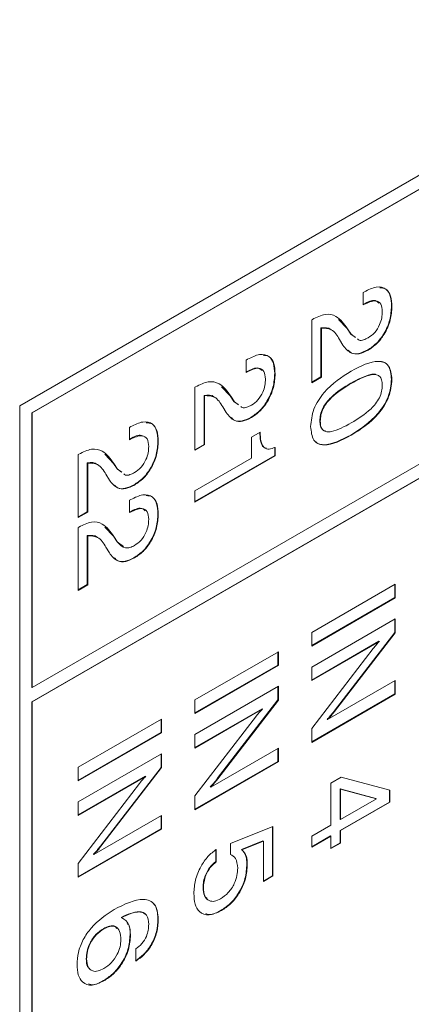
# Model space of a CAD drawing. Header units: millimetres. Extents: x 22 to 278, y 61 to 167.
# Tile 44 of 148: x 193.57 to 196.89, y 87.33 to 95.68. Entities that reach past the tile are written whole.
import ezdxf

# ---------------------------------------------------------------- set-up
doc = ezdxf.new("R2010")
doc.units = ezdxf.units.MM
doc.layers.get('0').update_dxf_attribs({"lineweight": 15})

msp = doc.modelspace()

# ---------------------------------------------------------------- linework, layer by layer
for p, q in [((217.54, 106.2445), (193.5691, 92.4064)), ((215.8394, 105.1444), (193.6716, 92.3472)), ((215.843, 105.1424), (193.6752, 92.3452)), ((193.6752, 90.018), (215.843, 102.8152)), ((215.8394, 102.6948), (193.6716, 89.8976)), ((215.843, 102.6927), (193.6752, 89.8955)), ((196.4791, 93.3656), (196.4909, 93.3724)), ((196.4791, 93.2609), (196.4791, 93.3656)), ((196.4835, 93.2675), (196.4791, 93.265)), ((196.487, 93.2655), (196.4791, 93.2609)), ((196.4835, 93.2675), (196.487, 93.2655)), ((196.7203, 93.2508), (196.7239, 93.2488)), ((196.044, 93.1353), (196.0495, 93.1385)), ((196.044, 92.6014), (196.044, 93.1353)), ((196.2706, 93.1388), (196.3436, 93.0611)), ((196.122, 93.066), (196.122, 92.6506)), ((196.122, 93.066), (196.1256, 93.064)), ((196.1256, 93.064), (196.1256, 92.6485)), ((196.3436, 93.0611), (196.3751, 93.0141)), ((196.3436, 93.0611), (196.3471, 93.0591)), ((196.3471, 93.0591), (196.3787, 93.012)), ((196.3088, 92.92), (196.2797, 92.9683)), ((196.3751, 93.0141), (196.4108, 92.9877)), ((196.3751, 93.0141), (196.3787, 93.012)), ((196.3787, 93.012), (196.4143, 92.9857)), ((195.4892, 92.7941), (195.5009, 92.8009)), ((196.5188, 92.8796), (196.5223, 92.8776)), ((195.4892, 92.6894), (195.4892, 92.7941)), ((195.4936, 92.696), (195.4892, 92.6935)), ((195.4971, 92.694), (195.4892, 92.6894)), ((195.4936, 92.696), (195.4971, 92.694)), ((195.7304, 92.6793), (195.7339, 92.6773)), ((196.122, 92.6506), (196.044, 92.6055)), ((196.1256, 92.6485), (196.044, 92.6014)), ((196.122, 92.6506), (196.1256, 92.6485)), ((195.054, 92.5638), (195.0595, 92.567)), ((195.054, 92.0299), (195.054, 92.5638)), ((195.2806, 92.5673), (195.3536, 92.4896)), ((196.3751, 92.5978), (196.3787, 92.5957)), ((196.7203, 92.6304), (196.7239, 92.6283)), ((195.1321, 92.4945), (195.1321, 92.0791)), ((195.1321, 92.4945), (195.1356, 92.4925)), ((195.1356, 92.4925), (195.1356, 92.077)), ((195.3536, 92.4896), (195.3852, 92.4426)), ((195.3536, 92.4896), (195.3571, 92.4876)), ((195.3571, 92.4876), (195.3887, 92.4405)), ((193.5691, 92.4064), (193.5691, 73.5035)), ((195.3189, 92.3485), (195.2897, 92.3968)), ((195.3852, 92.4426), (195.4208, 92.4162)), ((195.3852, 92.4426), (195.3887, 92.4405)), ((195.3887, 92.4405), (195.4244, 92.4142)), ((193.6716, 92.3472), (193.6716, 90.0201)), ((193.6716, 92.3472), (193.6752, 92.3452)), ((193.6752, 92.3452), (193.6752, 90.018)), ((195.5288, 92.3081), (195.5324, 92.3061)), ((194.4992, 92.2226), (194.511, 92.2294)), ((194.4992, 92.1179), (194.4992, 92.2226)), ((196.113, 92.2789), (196.1165, 92.2769)), ((195.5345, 92.1398), (195.607, 92.1817)), ((195.5345, 91.9618), (195.5345, 92.1398)), ((196.3751, 92.1581), (196.3787, 92.1561)), ((194.5036, 92.1245), (194.4992, 92.122)), ((194.5071, 92.1225), (194.4992, 92.1179)), ((194.5036, 92.1245), (194.5071, 92.1225)), ((194.7404, 92.1078), (194.744, 92.1058)), ((195.1321, 92.0791), (195.054, 92.034)), ((195.1356, 92.077), (195.054, 92.0299)), ((195.1321, 92.0791), (195.1356, 92.077)), ((195.7304, 92.0553), (195.7304, 91.9848)), ((195.7339, 92.0533), (195.7339, 91.9828)), ((194.0641, 91.9923), (194.0696, 91.9955)), ((194.0641, 91.4585), (194.0641, 91.9923)), ((194.2907, 91.9958), (194.3637, 91.9181)), ((195.7304, 91.9848), (195.054, 91.5943)), ((195.7339, 91.9828), (195.054, 91.5903)), ((195.7304, 91.9848), (195.7339, 91.9828)), ((194.1421, 91.9231), (194.1421, 91.5076)), ((194.1421, 91.9231), (194.1457, 91.921)), ((194.1457, 91.921), (194.1457, 91.5056)), ((194.3637, 91.9181), (194.3952, 91.8711)), ((194.3637, 91.9181), (194.3672, 91.9161)), ((194.3672, 91.9161), (194.3988, 91.8691)), ((195.054, 91.6845), (195.5345, 91.9618)), ((194.3289, 91.7771), (194.2998, 91.8253)), ((194.3952, 91.8711), (194.4309, 91.8447)), ((194.3952, 91.8711), (194.3988, 91.8691)), ((194.3988, 91.8691), (194.4344, 91.8427)), ((194.5389, 91.7366), (194.5424, 91.7346)), ((195.054, 91.5903), (195.054, 91.6845)), ((194.4992, 91.605), (194.511, 91.6118)), ((194.4992, 91.5003), (194.4992, 91.605)), ((194.1421, 91.5076), (194.0641, 91.4625)), ((194.1457, 91.5056), (194.0641, 91.4585)), ((194.1421, 91.5076), (194.1457, 91.5056)), ((194.5036, 91.5069), (194.4992, 91.5044)), ((194.5071, 91.5049), (194.4992, 91.5003)), ((194.5036, 91.5069), (194.5071, 91.5049)), ((194.7404, 91.4902), (194.744, 91.4882)), ((194.0641, 91.3747), (194.0696, 91.3779)), ((194.0641, 90.8408), (194.0641, 91.3747)), ((194.1421, 91.3054), (194.1421, 90.89)), ((194.1421, 91.3054), (194.1457, 91.3034)), ((194.1457, 91.3034), (194.1457, 90.8879)), ((194.2907, 91.3782), (194.3637, 91.3005)), ((194.3637, 91.3005), (194.3952, 91.2535)), ((194.3637, 91.3005), (194.3672, 91.2985)), ((194.3672, 91.2985), (194.3988, 91.2514)), ((194.3952, 91.2535), (194.4485, 91.214)), ((194.3952, 91.2535), (194.3988, 91.2514)), ((194.3289, 91.1594), (194.2998, 91.2077)), ((194.5389, 91.119), (194.5424, 91.117)), ((194.1421, 90.89), (194.0641, 90.8449)), ((194.1457, 90.8879), (194.0641, 90.8408)), ((194.1421, 90.89), (194.1457, 90.8879)), ((196.044, 90.4852), (196.7511, 90.8934)), ((196.7475, 90.8914), (196.7475, 90.7803)), ((196.7511, 90.8934), (196.7511, 90.7783)), ((196.7475, 90.7803), (196.044, 90.3741)), ((196.7511, 90.7783), (196.044, 90.3701)), ((196.7475, 90.7803), (196.7511, 90.7783)), ((196.044, 90.1921), (196.7511, 90.6003)), ((196.7475, 90.5983), (196.7475, 90.4844)), ((196.7511, 90.6003), (196.7511, 90.4824)), ((196.044, 90.3701), (196.044, 90.4852)), ((196.7475, 90.4844), (196.2339, 89.8173)), ((196.7511, 90.4824), (196.2375, 89.8152)), ((196.7475, 90.4844), (196.7511, 90.4824)), ((196.6135, 90.4098), (196.044, 90.081)), ((196.6171, 90.4078), (196.044, 90.077)), ((196.6135, 90.4098), (196.6171, 90.4078)), ((195.054, 89.9137), (195.7611, 90.3219)), ((195.7576, 90.3199), (195.7576, 90.2088)), ((195.7611, 90.3219), (195.7611, 90.2068)), ((196.044, 89.6703), (196.5648, 90.349)), ((195.7576, 90.2088), (195.054, 89.8027)), ((195.7611, 90.2068), (195.054, 89.7986)), ((195.7576, 90.2088), (195.7611, 90.2068)), ((196.044, 90.077), (196.044, 90.1921)), ((196.178, 89.746), (196.7511, 90.0769)), ((196.7475, 90.0748), (196.7475, 89.9638)), ((196.7511, 90.0769), (196.7511, 89.9617)), ((193.6716, 90.0201), (193.6752, 90.018)), ((195.054, 89.6206), (195.7611, 90.0288)), ((195.7576, 90.0268), (195.7576, 89.9129)), ((195.7611, 90.0288), (195.7611, 89.9109)), ((196.7475, 89.9638), (196.044, 89.5576)), ((196.7475, 89.9638), (196.7511, 89.9617)), ((193.6716, 89.8976), (193.6716, 83.0795)), ((193.6716, 89.8976), (193.6752, 89.8955)), ((193.6752, 89.8955), (193.6752, 83.0774)), ((195.054, 89.7986), (195.054, 89.9137)), ((195.7576, 89.9129), (195.244, 89.2458)), ((195.7611, 89.9109), (195.2475, 89.2437)), ((195.7576, 89.9129), (195.7611, 89.9109)), ((196.7511, 89.9617), (196.044, 89.5535)), ((195.6236, 89.8384), (195.054, 89.5095)), ((195.6271, 89.8363), (195.054, 89.5055)), ((195.6236, 89.8384), (195.6271, 89.8363)), ((196.2339, 89.8173), (196.2375, 89.8152)), ((194.0641, 89.3422), (194.7712, 89.7505)), ((194.7676, 89.7484), (194.7676, 89.6373)), ((194.7712, 89.7505), (194.7712, 89.6353)), ((195.054, 89.0988), (195.5749, 89.7775)), ((196.1744, 89.7481), (196.178, 89.746)), ((194.7676, 89.6373), (194.0641, 89.2312)), ((194.7712, 89.6353), (194.0641, 89.2271)), ((194.7676, 89.6373), (194.7712, 89.6353)), ((196.044, 89.5535), (196.044, 89.6703)), ((195.054, 89.5055), (195.054, 89.6206)), ((195.188, 89.1746), (195.7611, 89.5054)), ((195.7576, 89.5034), (195.7576, 89.3923)), ((195.7611, 89.5054), (195.7611, 89.3902)), ((194.0641, 89.0491), (194.7712, 89.4573)), ((194.7676, 89.4553), (194.7676, 89.3414)), ((194.7712, 89.4573), (194.7712, 89.3394)), ((195.7576, 89.3923), (195.054, 88.9861)), ((195.7611, 89.3902), (195.054, 88.982)), ((195.7576, 89.3923), (195.7611, 89.3902)), ((194.0641, 89.2271), (194.0641, 89.3422)), ((194.7676, 89.3414), (194.254, 88.6743)), ((194.7712, 89.3394), (194.2576, 88.6722)), ((194.7676, 89.3414), (194.7712, 89.3394)), ((194.6336, 89.2669), (194.0641, 88.9381)), ((194.6372, 89.2648), (194.0641, 88.934)), ((194.6336, 89.2669), (194.6372, 89.2648)), ((195.244, 89.2458), (195.2475, 89.2437)), ((196.2071, 89.2081), (196.2935, 89.2579)), ((196.2935, 89.2579), (196.7057, 89.1494)), ((194.0641, 88.5273), (194.5849, 89.206)), ((195.1845, 89.1766), (195.188, 89.1746)), ((196.2071, 88.8521), (196.2071, 89.2081)), ((196.2852, 89.1589), (196.2852, 88.9013)), ((196.5887, 89.0765), (196.2852, 89.1589)), ((196.2852, 89.1589), (196.2887, 89.1568)), ((196.2887, 89.1568), (196.2887, 88.8992)), ((196.5923, 89.0745), (196.2887, 89.1568)), ((196.7022, 89.1504), (196.7022, 89.0478)), ((196.7057, 89.1494), (196.7057, 89.0457)), ((194.0641, 88.934), (194.0641, 89.0491)), ((195.054, 88.982), (195.054, 89.0988)), ((196.7022, 89.0478), (196.2852, 88.807)), ((196.2887, 88.8992), (196.5923, 89.0745)), ((196.7057, 89.0457), (196.2887, 88.805)), ((196.5887, 89.0765), (196.5923, 89.0745)), ((196.7022, 89.0478), (196.7057, 89.0457)), ((194.1981, 88.6031), (194.7712, 88.9339)), ((194.7676, 88.9319), (194.7676, 88.8208)), ((194.7712, 88.9339), (194.7712, 88.8188)), ((196.2852, 88.9013), (196.2887, 88.8992)), ((194.7676, 88.8208), (194.0641, 88.4146)), ((194.7712, 88.8188), (194.0641, 88.4106)), ((194.7676, 88.8208), (194.7712, 88.8188)), ((195.3566, 88.6961), (195.7158, 88.8395)), ((195.7123, 88.8381), (195.7123, 88.4228)), ((195.7158, 88.8395), (195.7158, 88.4208)), ((196.044, 88.7579), (196.2071, 88.8521)), ((196.2852, 88.807), (196.2852, 88.7024)), ((196.2852, 88.807), (196.2887, 88.805)), ((196.2887, 88.805), (196.2887, 88.7003)), ((195.6307, 88.719), (195.4489, 88.6459)), ((195.6342, 88.717), (195.4525, 88.6438)), ((195.6307, 88.719), (195.6342, 88.717)), ((195.6342, 88.3737), (195.6342, 88.717)), ((196.2036, 88.7599), (196.044, 88.6678)), ((196.2071, 88.7579), (196.044, 88.6637)), ((196.044, 88.6637), (196.044, 88.7579)), ((196.2036, 88.7599), (196.2071, 88.7579)), ((196.2071, 88.6532), (196.2071, 88.7579)), ((194.254, 88.6743), (194.2576, 88.6722)), ((195.2312, 88.6487), (195.2312, 88.5441)), ((195.2348, 88.6467), (195.2348, 88.542)), ((195.3566, 88.6035), (195.3566, 88.6961)), ((195.4489, 88.6459), (195.4525, 88.6438)), ((196.2852, 88.7024), (196.2071, 88.6573)), ((196.2887, 88.7003), (196.2071, 88.6532)), ((196.2852, 88.7024), (196.2887, 88.7003)), ((194.1945, 88.6051), (194.1981, 88.6031)), ((194.0641, 88.4106), (194.0641, 88.5273)), ((195.2312, 88.5441), (195.2348, 88.542)), ((195.4947, 88.5218), (195.4982, 88.5198)), ((195.7123, 88.4228), (195.6342, 88.3778)), ((195.7158, 88.4208), (195.6342, 88.3737)), ((195.7123, 88.4228), (195.7158, 88.4208)), ((195.123, 88.3236), (195.1265, 88.3215)), ((195.2753, 88.1298), (195.2788, 88.1278)), ((194.4285, 88.0702), (194.4321, 88.0682)), ((194.7404, 88.0576), (194.744, 88.0555)), ((194.2791, 87.9743), (194.2826, 87.9722)), ((194.5047, 87.9223), (194.5083, 87.9203)), ((194.5536, 87.6987), (194.5536, 87.8033)), ((194.1331, 87.7194), (194.1366, 87.7173)), ((194.2795, 87.534), (194.2831, 87.532))]:
    msp.add_line(p, q)
for points, knots in [([(196.4909, 93.3724), (196.5252, 93.3893), (196.5936, 93.4231), (196.6753, 93.4048), (196.7185, 93.3388), (196.7221, 93.2788), (196.7239, 93.2488)], [0, 0, 0, 0, 0.280451, 0.559362, 0.779308, 1, 1, 1, 1]), ([(196.6217, 93.4059), (196.6393, 93.4043), (196.6803, 93.4008), (196.7145, 93.3396), (196.7184, 93.2804), (196.7203, 93.2508)], [0, 0, 0, 0, 0.272854, 0.635811, 1, 1, 1, 1]), ([(196.6129, 93.2772), (196.6029, 93.2856), (196.5711, 93.3122), (196.5191, 93.2856), (196.4835, 93.2675)], [0, 0, 0, 0, 0.317412, 1, 1, 1, 1]), ([(196.6423, 93.2041), (196.64, 93.2278), (196.6354, 93.275), (196.5769, 93.3079), (196.5211, 93.2816), (196.487, 93.2655)], [0, 0, 0, 0, 0.280567, 0.560264, 1, 1, 1, 1]), ([(196.7203, 93.2508), (196.718, 93.213), (196.7134, 93.1375), (196.6634, 93.021), (196.5931, 92.9294), (196.5436, 92.8962), (196.5188, 92.8796)], [0, 0, 0, 0, 0.2804405, 0.5596806, 0.7795919, 1, 1, 1, 1]), ([(196.7239, 93.2488), (196.7215, 93.211), (196.7169, 93.1355), (196.6669, 93.0189), (196.5967, 92.9273), (196.5471, 92.8942), (196.5223, 92.8776)], [0, 0, 0, 0, 0.2804405, 0.5596806, 0.7795919, 1, 1, 1, 1]), ([(196.0495, 93.1385), (196.0863, 93.1565), (196.1598, 93.1925), (196.2713, 93.1676), (196.3183, 93.1003), (196.3471, 93.0591)], [0, 0, 0, 0, 0.279996, 0.559198, 1, 1, 1, 1]), ([(196.523, 92.9827), (196.5419, 92.9958), (196.5797, 93.0221), (196.6202, 93.0887), (196.6399, 93.1516), (196.6415, 93.1866), (196.6423, 93.2041)], [0, 0, 0, 0, 0.2796101, 0.558548, 0.779048, 1, 1, 1, 1]), ([(196.2093, 93.0481), (196.2081, 93.0496), (196.1889, 93.0728), (196.1543, 93.0693), (196.122, 93.066)], [0, 0, 0, 0, 0.063271, 1, 1, 1, 1]), ([(196.2797, 92.9683), (196.2596, 93.0017), (196.2239, 93.0611), (196.1555, 93.0631), (196.1256, 93.064)], [0, 0, 0, 0, 0.562606, 1, 1, 1, 1]), ([(196.432, 92.9726), (196.4363, 92.9686), (196.4489, 92.9568), (196.4831, 92.9634), (196.5097, 92.9762), (196.523, 92.9827)], [0, 0, 0, 0, 0.207338, 0.60358, 1, 1, 1, 1]), ([(196.5223, 92.8776), (196.4969, 92.8652), (196.446, 92.8405), (196.3649, 92.8482), (196.3301, 92.8928), (196.3088, 92.92)], [0, 0, 0, 0, 0.280291, 0.560216, 1, 1, 1, 1]), ([(195.5009, 92.8009), (195.5352, 92.8178), (195.6036, 92.8516), (195.6853, 92.8333), (195.7286, 92.7673), (195.7321, 92.7073), (195.7339, 92.6773)], [0, 0, 0, 0, 0.280451, 0.559362, 0.779308, 1, 1, 1, 1]), ([(195.6317, 92.8344), (195.6493, 92.8329), (195.6904, 92.8293), (195.7246, 92.7681), (195.7284, 92.7089), (195.7304, 92.6793)], [0, 0, 0, 0, 0.272854, 0.635811, 1, 1, 1, 1]), ([(196.5188, 92.8796), (196.4936, 92.8676), (196.4431, 92.8437), (196.383, 92.8445), (196.3612, 92.8689), (196.3537, 92.8773)], [0, 0, 0, 0, 0.396594, 0.792671, 1, 1, 1, 1]), ([(195.623, 92.7057), (195.6129, 92.7141), (195.5812, 92.7407), (195.5291, 92.7141), (195.4936, 92.696)], [0, 0, 0, 0, 0.317412, 1, 1, 1, 1]), ([(195.6523, 92.6326), (195.65, 92.6563), (195.6455, 92.7035), (195.587, 92.7364), (195.5312, 92.7101), (195.4971, 92.694)], [0, 0, 0, 0, 0.280567, 0.560264, 1, 1, 1, 1]), ([(196.3787, 92.7004), (196.4592, 92.7422), (196.5601, 92.7944), (196.6593, 92.7766), (196.712, 92.7368), (196.7192, 92.6717), (196.7239, 92.6283)], [0, 0, 0, 0, 0.499613, 0.6253687, 0.7509512, 1, 1, 1, 1]), ([(196.6276, 92.7804), (196.6367, 92.7792), (196.6625, 92.7757), (196.7081, 92.7378), (196.7154, 92.6733), (196.7203, 92.6304)], [0, 0, 0, 0, 0.153962, 0.437568, 1, 1, 1, 1]), ([(195.7304, 92.6793), (195.7281, 92.6415), (195.7234, 92.5661), (195.6735, 92.4495), (195.6032, 92.3579), (195.5536, 92.3247), (195.5288, 92.3081)], [0, 0, 0, 0, 0.28044, 0.559681, 0.779592, 1, 1, 1, 1]), ([(195.7339, 92.6773), (195.7316, 92.6395), (195.727, 92.564), (195.677, 92.4474), (195.6067, 92.3558), (195.5572, 92.3227), (195.5324, 92.3061)], [0, 0, 0, 0, 0.28044, 0.559681, 0.779592, 1, 1, 1, 1]), ([(196.0349, 92.2306), (196.0395, 92.2792), (196.0464, 92.3524), (196.0989, 92.4527), (196.1976, 92.5853), (196.2983, 92.6493), (196.3787, 92.7004)], [0, 0, 0, 0, 0.249143, 0.374733, 0.500472, 1, 1, 1, 1]), ([(196.5873, 92.6703), (196.5853, 92.6712), (196.5729, 92.677), (196.5019, 92.6646), (196.4315, 92.6275), (196.3751, 92.5978)], [0, 0, 0, 0, 0.035271, 0.228546, 1, 1, 1, 1]), ([(196.6423, 92.5804), (196.6413, 92.5962), (196.6394, 92.6278), (196.619, 92.6607), (196.586, 92.6734), (196.5074, 92.6667), (196.4359, 92.6273), (196.3787, 92.5957)], [0, 0, 0, 0, 0.12508, 0.249871, 0.374795, 0.50005, 1, 1, 1, 1]), ([(195.0595, 92.567), (195.0963, 92.585), (195.1698, 92.6211), (195.2814, 92.5961), (195.3284, 92.5288), (195.3571, 92.4876)], [0, 0, 0, 0, 0.279996, 0.559198, 1, 1, 1, 1]), ([(195.5331, 92.4112), (195.552, 92.4243), (195.5897, 92.4506), (195.6303, 92.5172), (195.6499, 92.5801), (195.6515, 92.6151), (195.6523, 92.6326)], [0, 0, 0, 0, 0.2796101, 0.558548, 0.779048, 1, 1, 1, 1]), ([(196.3751, 92.5978), (196.3181, 92.5634), (196.2468, 92.5204), (196.1687, 92.4365), (196.1359, 92.3856), (196.1158, 92.3295), (196.1139, 92.2958), (196.113, 92.2789)], [0, 0, 0, 0, 0.499895, 0.625152, 0.750076, 0.874879, 1, 1, 1, 1]), ([(196.3787, 92.5957), (196.3217, 92.5614), (196.2504, 92.5184), (196.1723, 92.4344), (196.1395, 92.3836), (196.1193, 92.3274), (196.1174, 92.2938), (196.1165, 92.2769)], [0, 0, 0, 0, 0.499895, 0.625152, 0.750076, 0.874879, 1, 1, 1, 1]), ([(196.7203, 92.6304), (196.7157, 92.5815), (196.7086, 92.5081), (196.6562, 92.4071), (196.557, 92.274), (196.4559, 92.2096), (196.3751, 92.1581)], [0, 0, 0, 0, 0.249141, 0.374724, 0.500475, 1, 1, 1, 1]), ([(196.7239, 92.6283), (196.7192, 92.5795), (196.7122, 92.506), (196.6597, 92.4051), (196.5605, 92.272), (196.4594, 92.2076), (196.3787, 92.1561)], [0, 0, 0, 0, 0.249141, 0.374724, 0.500475, 1, 1, 1, 1]), ([(196.3787, 92.2608), (196.4359, 92.2953), (196.5074, 92.3385), (196.5862, 92.4222), (196.6193, 92.4733), (196.6395, 92.5297), (196.6413, 92.5635), (196.6423, 92.5804)], [0, 0, 0, 0, 0.499905, 0.625167, 0.750088, 0.874873, 1, 1, 1, 1]), ([(195.2193, 92.4766), (195.2181, 92.4781), (195.1989, 92.5014), (195.1644, 92.4978), (195.1321, 92.4945)], [0, 0, 0, 0, 0.063271, 1, 1, 1, 1]), ([(195.2897, 92.3968), (195.2697, 92.4302), (195.234, 92.4896), (195.1655, 92.4916), (195.1356, 92.4925)], [0, 0, 0, 0, 0.562606, 1, 1, 1, 1]), ([(195.442, 92.4011), (195.4463, 92.3971), (195.4589, 92.3853), (195.4931, 92.3919), (195.5198, 92.4047), (195.5331, 92.4112)], [0, 0, 0, 0, 0.207338, 0.60358, 1, 1, 1, 1]), ([(195.5324, 92.3061), (195.5069, 92.2937), (195.4561, 92.269), (195.3749, 92.2767), (195.3401, 92.3213), (195.3189, 92.3485)], [0, 0, 0, 0, 0.280291, 0.560216, 1, 1, 1, 1]), ([(195.5288, 92.3081), (195.5036, 92.2961), (195.4532, 92.2722), (195.393, 92.273), (195.3712, 92.2974), (195.3637, 92.3058)], [0, 0, 0, 0, 0.396594, 0.792671, 1, 1, 1, 1]), ([(194.511, 92.2294), (194.5453, 92.2463), (194.6137, 92.2801), (194.6954, 92.2618), (194.7386, 92.1958), (194.7422, 92.1358), (194.744, 92.1058)], [0, 0, 0, 0, 0.280451, 0.559362, 0.779308, 1, 1, 1, 1]), ([(194.6418, 92.2629), (194.6594, 92.2614), (194.7004, 92.2579), (194.7346, 92.1966), (194.7385, 92.1375), (194.7404, 92.1078)], [0, 0, 0, 0, 0.272854, 0.635811, 1, 1, 1, 1]), ([(196.3787, 92.1561), (196.2981, 92.1145), (196.1972, 92.0624), (196.0984, 92.0813), (196.0462, 92.1218), (196.0394, 92.1871), (196.0349, 92.2306)], [0, 0, 0, 0, 0.4994379, 0.6251797, 0.7507906, 1, 1, 1, 1]), ([(196.113, 92.2789), (196.1139, 92.2632), (196.1158, 92.2319), (196.1338, 92.1992), (196.1544, 92.1932), (196.1637, 92.1905)], [0, 0, 0, 0, 0.3552075, 0.7097163, 1, 1, 1, 1]), ([(196.1165, 92.2769), (196.1174, 92.2611), (196.1192, 92.2295), (196.1391, 92.1962), (196.172, 92.1832), (196.2503, 92.19), (196.3216, 92.2293), (196.3787, 92.2608)], [0, 0, 0, 0, 0.125107, 0.249967, 0.374902, 0.500148, 1, 1, 1, 1]), ([(194.6103, 92.1483), (194.6072, 92.1504), (194.5815, 92.1683), (194.5401, 92.145), (194.5036, 92.1245)], [0, 0, 0, 0, 0.120484, 1, 1, 1, 1]), ([(194.6624, 92.0612), (194.6601, 92.0848), (194.6555, 92.132), (194.597, 92.165), (194.5412, 92.1386), (194.5071, 92.1225)], [0, 0, 0, 0, 0.280567, 0.560264, 1, 1, 1, 1]), ([(195.6035, 92.1837), (195.6048, 92.1587), (195.6073, 92.1089), (195.6257, 92.0542), (195.6532, 92.0487), (195.6618, 92.0469)], [0, 0, 0, 0, 0.408403, 0.8142, 1, 1, 1, 1]), ([(195.607, 92.1817), (195.6081, 92.1563), (195.6103, 92.1057), (195.6336, 92.0492), (195.6812, 92.0336), (195.7163, 92.0467), (195.7339, 92.0533)], [0, 0, 0, 0, 0.2810561, 0.5603187, 0.7796488, 1, 1, 1, 1]), ([(196.3751, 92.1581), (196.2951, 92.1171), (196.1949, 92.0658), (196.0951, 92.0819), (196.0727, 92.1045), (196.062, 92.1154)], [0, 0, 0, 0, 0.673625, 0.843221, 1, 1, 1, 1]), ([(194.7404, 92.1078), (194.7381, 92.07), (194.7335, 91.9946), (194.6835, 91.878), (194.6132, 91.7864), (194.5637, 91.7532), (194.5389, 91.7366)], [0, 0, 0, 0, 0.28044, 0.559681, 0.779592, 1, 1, 1, 1]), ([(194.744, 92.1058), (194.7416, 92.068), (194.737, 91.9925), (194.687, 91.876), (194.6168, 91.7843), (194.5672, 91.7512), (194.5424, 91.7346)], [0, 0, 0, 0, 0.28044, 0.559681, 0.779592, 1, 1, 1, 1]), ([(194.5431, 91.8397), (194.562, 91.8528), (194.5998, 91.8791), (194.6403, 91.9457), (194.66, 92.0086), (194.6616, 92.0436), (194.6624, 92.0612)], [0, 0, 0, 0, 0.27961, 0.558548, 0.779048, 1, 1, 1, 1]), ([(194.0696, 91.9955), (194.1064, 92.0136), (194.1799, 92.0496), (194.2914, 92.0246), (194.3384, 91.9573), (194.3672, 91.9161)], [0, 0, 0, 0, 0.279996, 0.559198, 1, 1, 1, 1]), ([(194.2294, 91.9051), (194.2282, 91.9066), (194.209, 91.9299), (194.1744, 91.9264), (194.1421, 91.9231)], [0, 0, 0, 0, 0.063271, 1, 1, 1, 1]), ([(194.2998, 91.8253), (194.2797, 91.8587), (194.244, 91.9181), (194.1756, 91.9201), (194.1457, 91.921)], [0, 0, 0, 0, 0.562606, 1, 1, 1, 1]), ([(194.4521, 91.8296), (194.4564, 91.8256), (194.469, 91.8138), (194.5032, 91.8204), (194.5298, 91.8333), (194.5431, 91.8397)], [0, 0, 0, 0, 0.207338, 0.60358, 1, 1, 1, 1]), ([(194.5424, 91.7346), (194.517, 91.7222), (194.4661, 91.6975), (194.385, 91.7053), (194.3502, 91.7498), (194.3289, 91.7771)], [0, 0, 0, 0, 0.280291, 0.560216, 1, 1, 1, 1]), ([(194.5389, 91.7366), (194.5137, 91.7246), (194.4632, 91.7007), (194.4031, 91.7015), (194.3813, 91.7259), (194.3738, 91.7343)], [0, 0, 0, 0, 0.396594, 0.792671, 1, 1, 1, 1]), ([(194.511, 91.6118), (194.5453, 91.6287), (194.6137, 91.6625), (194.6954, 91.6442), (194.7386, 91.5782), (194.7422, 91.5182), (194.744, 91.4882)], [0, 0, 0, 0, 0.280451, 0.559362, 0.779308, 1, 1, 1, 1]), ([(194.6418, 91.6452), (194.6594, 91.6437), (194.7004, 91.6402), (194.7346, 91.579), (194.7385, 91.5198), (194.7404, 91.4902)], [0, 0, 0, 0, 0.272854, 0.635811, 1, 1, 1, 1]), ([(194.633, 91.5166), (194.623, 91.525), (194.5912, 91.5516), (194.5392, 91.525), (194.5036, 91.5069)], [0, 0, 0, 0, 0.317412, 1, 1, 1, 1]), ([(194.6624, 91.4435), (194.6601, 91.4671), (194.6555, 91.5144), (194.597, 91.5473), (194.5412, 91.521), (194.5071, 91.5049)], [0, 0, 0, 0, 0.280567, 0.560264, 1, 1, 1, 1]), ([(194.7404, 91.4902), (194.7381, 91.4524), (194.7335, 91.3769), (194.6835, 91.2604), (194.6132, 91.1687), (194.5637, 91.1356), (194.5389, 91.119)], [0, 0, 0, 0, 0.28044, 0.559681, 0.779592, 1, 1, 1, 1]), ([(194.744, 91.4882), (194.7416, 91.4503), (194.737, 91.3749), (194.687, 91.2583), (194.6168, 91.1667), (194.5672, 91.1335), (194.5424, 91.117)], [0, 0, 0, 0, 0.28044, 0.559681, 0.779592, 1, 1, 1, 1]), ([(194.0696, 91.3779), (194.1064, 91.3959), (194.1799, 91.4319), (194.2914, 91.407), (194.3384, 91.3397), (194.3672, 91.2985)], [0, 0, 0, 0, 0.279996, 0.559198, 1, 1, 1, 1]), ([(194.5431, 91.222), (194.562, 91.2352), (194.5998, 91.2615), (194.6403, 91.3281), (194.66, 91.391), (194.6616, 91.426), (194.6624, 91.4435)], [0, 0, 0, 0, 0.27961, 0.558548, 0.779048, 1, 1, 1, 1]), ([(194.2294, 91.2875), (194.2282, 91.289), (194.209, 91.3122), (194.1744, 91.3087), (194.1421, 91.3054)], [0, 0, 0, 0, 0.063271, 1, 1, 1, 1]), ([(194.2998, 91.2077), (194.2797, 91.2411), (194.244, 91.3005), (194.1756, 91.3025), (194.1457, 91.3034)], [0, 0, 0, 0, 0.562606, 1, 1, 1, 1]), ([(194.3988, 91.2514), (194.4181, 91.2289), (194.4452, 91.1974), (194.5027, 91.2018), (194.5296, 91.2153), (194.5431, 91.222)], [0, 0, 0, 0, 0.558127, 0.779013, 1, 1, 1, 1]), ([(194.5424, 91.117), (194.517, 91.1046), (194.4661, 91.0799), (194.385, 91.0876), (194.3502, 91.1322), (194.3289, 91.1594)], [0, 0, 0, 0, 0.2802912, 0.560216, 1, 1, 1, 1]), ([(194.5389, 91.119), (194.5137, 91.107), (194.4632, 91.0831), (194.4031, 91.0838), (194.3813, 91.1083), (194.3738, 91.1167)], [0, 0, 0, 0, 0.396594, 0.792671, 1, 1, 1, 1]), ([(196.5648, 90.349), (196.5743, 90.3606), (196.5911, 90.3812), (196.6091, 90.3997), (196.6171, 90.4078)], [0, 0, 0, 0, 0.559938, 1, 1, 1, 1]), ([(195.5749, 89.7775), (195.5843, 89.7891), (195.6012, 89.8097), (195.6192, 89.8282), (195.6271, 89.8363)], [0, 0, 0, 0, 0.559938, 1, 1, 1, 1]), ([(196.2339, 89.8173), (196.2232, 89.8036), (196.2041, 89.7793), (196.1835, 89.7576), (196.1744, 89.7481)], [0, 0, 0, 0, 0.560126, 1, 1, 1, 1]), ([(196.2375, 89.8152), (196.2268, 89.8016), (196.2077, 89.7772), (196.187, 89.7556), (196.178, 89.746)], [0, 0, 0, 0, 0.560126, 1, 1, 1, 1]), ([(194.5849, 89.206), (194.5944, 89.2176), (194.6112, 89.2382), (194.6292, 89.2567), (194.6372, 89.2648)], [0, 0, 0, 0, 0.559938, 1, 1, 1, 1]), ([(195.244, 89.2458), (195.2333, 89.2321), (195.2142, 89.2078), (195.1936, 89.1861), (195.1845, 89.1766)], [0, 0, 0, 0, 0.560126, 1, 1, 1, 1]), ([(195.2475, 89.2437), (195.2368, 89.2301), (195.2177, 89.2058), (195.1971, 89.1841), (195.188, 89.1746)], [0, 0, 0, 0, 0.560126, 1, 1, 1, 1]), ([(194.254, 88.6743), (194.2433, 88.6607), (194.2242, 88.6363), (194.2036, 88.6146), (194.1945, 88.6051)], [0, 0, 0, 0, 0.560126, 1, 1, 1, 1]), ([(194.2576, 88.6722), (194.2469, 88.6586), (194.2278, 88.6343), (194.2071, 88.6126), (194.1981, 88.6031)], [0, 0, 0, 0, 0.560126, 1, 1, 1, 1]), ([(195.0449, 88.2718), (195.0472, 88.3089), (195.0517, 88.3828), (195.0977, 88.4967), (195.1627, 88.5905), (195.2107, 88.628), (195.2348, 88.6467)], [0, 0, 0, 0, 0.280338, 0.559784, 0.779725, 1, 1, 1, 1]), ([(195.4489, 88.6459), (195.464, 88.629), (195.4909, 88.5988), (195.4935, 88.5454), (195.4947, 88.5218)], [0, 0, 0, 0, 0.558768, 1, 1, 1, 1]), ([(195.4525, 88.6438), (195.4675, 88.6269), (195.4944, 88.5967), (195.4971, 88.5433), (195.4982, 88.5198)], [0, 0, 0, 0, 0.558768, 1, 1, 1, 1]), ([(195.4166, 88.4879), (195.4135, 88.5186), (195.4078, 88.5737), (195.3722, 88.5944), (195.3566, 88.6035)], [0, 0, 0, 0, 0.559183, 1, 1, 1, 1]), ([(195.2312, 88.5441), (195.2137, 88.5287), (195.1788, 88.498), (195.1429, 88.4337), (195.1255, 88.3738), (195.1238, 88.3403), (195.123, 88.3236)], [0, 0, 0, 0, 0.279683, 0.558942, 0.779277, 1, 1, 1, 1]), ([(195.2348, 88.542), (195.2173, 88.5267), (195.1823, 88.496), (195.1465, 88.4317), (195.129, 88.3718), (195.1274, 88.3383), (195.1265, 88.3215)], [0, 0, 0, 0, 0.279683, 0.558942, 0.779277, 1, 1, 1, 1]), ([(195.2713, 88.2281), (195.2937, 88.2433), (195.3384, 88.2736), (195.3891, 88.3504), (195.4135, 88.4255), (195.4156, 88.4671), (195.4166, 88.4879)], [0, 0, 0, 0, 0.280047, 0.558892, 0.779158, 1, 1, 1, 1]), ([(195.4947, 88.5218), (195.492, 88.4814), (195.4868, 88.4009), (195.4306, 88.2769), (195.3544, 88.182), (195.3017, 88.1472), (195.2753, 88.1298)], [0, 0, 0, 0, 0.280328, 0.559443, 0.779442, 1, 1, 1, 1]), ([(195.4982, 88.5198), (195.4956, 88.4794), (195.4903, 88.3988), (195.4342, 88.2748), (195.3579, 88.18), (195.3052, 88.1452), (195.2788, 88.1278)], [0, 0, 0, 0, 0.280328, 0.559443, 0.779442, 1, 1, 1, 1]), ([(195.123, 88.3236), (195.1239, 88.2977), (195.1255, 88.2557), (195.1487, 88.2363), (195.1576, 88.2288)], [0, 0, 0, 0, 0.6139341, 1, 1, 1, 1]), ([(195.1265, 88.3215), (195.1283, 88.2968), (195.1317, 88.2474), (195.1687, 88.208), (195.2188, 88.2023), (195.2538, 88.2195), (195.2713, 88.2281)], [0, 0, 0, 0, 0.28028, 0.559528, 0.779473, 1, 1, 1, 1]), ([(194.3693, 88.1366), (194.4566, 88.1808), (194.5659, 88.2362), (194.6723, 88.2142), (194.73, 88.1723), (194.7384, 88.1022), (194.744, 88.0555)], [0, 0, 0, 0, 0.499466, 0.62531, 0.750994, 1, 1, 1, 1]), ([(195.2788, 88.1278), (195.2432, 88.1112), (195.1722, 88.0779), (195.0924, 88.1077), (195.0504, 88.1785), (195.0468, 88.2407), (195.0449, 88.2718)], [0, 0, 0, 0, 0.279853, 0.558986, 0.77924, 1, 1, 1, 1]), ([(194.055, 87.6691), (194.0569, 87.703), (194.0608, 87.7706), (194.1035, 87.8835), (194.2047, 88.0287), (194.3015, 88.0921), (194.3693, 88.1366)], [0, 0, 0, 0, 0.187308, 0.373997, 0.560972, 1, 1, 1, 1]), ([(194.7045, 88.1833), (194.7058, 88.1823), (194.7347, 88.1603), (194.7376, 88.1078), (194.7404, 88.0576)], [0, 0, 0, 0, 0.0441517, 1, 1, 1, 1]), ([(195.2753, 88.1298), (195.2382, 88.1096), (195.1897, 88.0831), (195.1547, 88.0986), (195.1464, 88.1022)], [0, 0, 0, 0, 0.763264, 1, 1, 1, 1]), ([(194.6323, 88.0964), (194.6268, 88.1018), (194.6133, 88.1149), (194.5486, 88.1249), (194.4818, 88.0945), (194.4285, 88.0702)], [0, 0, 0, 0, 0.122684, 0.298851, 1, 1, 1, 1]), ([(194.6624, 88.0111), (194.6593, 88.0402), (194.6546, 88.0841), (194.6194, 88.1111), (194.5532, 88.1243), (194.4859, 88.0931), (194.4321, 88.0682)], [0, 0, 0, 0, 0.248941, 0.37441, 0.50003, 1, 1, 1, 1]), ([(194.4321, 88.0682), (194.4569, 88.052), (194.5013, 88.023), (194.5061, 87.9518), (194.5083, 87.9203)], [0, 0, 0, 0, 0.5584155, 1, 1, 1, 1]), ([(194.7404, 88.0576), (194.7385, 88.0217), (194.7348, 87.9501), (194.6885, 87.8378), (194.6204, 87.7519), (194.5735, 87.7178), (194.5501, 87.7007)], [0, 0, 0, 0, 0.28051, 0.559389, 0.779359, 1, 1, 1, 1]), ([(194.744, 88.0555), (194.7421, 88.0196), (194.7383, 87.9481), (194.692, 87.8357), (194.624, 87.7499), (194.5771, 87.7158), (194.5536, 87.6987)], [0, 0, 0, 0, 0.28051, 0.559389, 0.779359, 1, 1, 1, 1]), ([(194.2791, 87.9743), (194.257, 87.9594), (194.213, 87.9298), (194.1624, 87.8552), (194.1363, 87.781), (194.1341, 87.74), (194.1331, 87.7194)], [0, 0, 0, 0, 0.280146, 0.559018, 0.779227, 1, 1, 1, 1]), ([(194.2826, 87.9722), (194.2606, 87.9574), (194.2165, 87.9277), (194.1659, 87.8532), (194.1398, 87.779), (194.1377, 87.7379), (194.1366, 87.7173)], [0, 0, 0, 0, 0.280146, 0.559018, 0.779227, 1, 1, 1, 1]), ([(194.391, 87.9767), (194.3864, 87.9831), (194.373, 88.0018), (194.3305, 87.9994), (194.2962, 87.9827), (194.2791, 87.9743)], [0, 0, 0, 0, 0.206089, 0.60241, 1, 1, 1, 1]), ([(194.4267, 87.8814), (194.4251, 87.9061), (194.422, 87.9553), (194.386, 87.9961), (194.3347, 87.9984), (194.3, 87.981), (194.2826, 87.9722)], [0, 0, 0, 0, 0.2805061, 0.5592555, 0.7792755, 1, 1, 1, 1]), ([(194.4812, 88.0178), (194.4845, 88.0149), (194.5051, 87.9967), (194.5049, 87.9563), (194.5047, 87.9223)], [0, 0, 0, 0, 0.160751, 1, 1, 1, 1]), ([(194.5536, 87.8033), (194.5709, 87.8166), (194.6055, 87.843), (194.6438, 87.9041), (194.6604, 87.9626), (194.6617, 87.9949), (194.6624, 88.0111)], [0, 0, 0, 0, 0.280259, 0.558792, 0.779085, 1, 1, 1, 1]), ([(194.5047, 87.9223), (194.5017, 87.8818), (194.4957, 87.8009), (194.4356, 87.6778), (194.3584, 87.5856), (194.3058, 87.5513), (194.2795, 87.534)], [0, 0, 0, 0, 0.279991, 0.559145, 0.779291, 1, 1, 1, 1]), ([(194.5083, 87.9203), (194.5053, 87.8798), (194.4993, 87.7988), (194.4391, 87.6758), (194.362, 87.5836), (194.3094, 87.5492), (194.2831, 87.532)], [0, 0, 0, 0, 0.279991, 0.559145, 0.779291, 1, 1, 1, 1]), ([(194.2835, 87.6369), (194.3047, 87.6512), (194.3471, 87.6796), (194.3964, 87.7503), (194.4231, 87.8218), (194.4255, 87.8615), (194.4267, 87.8814)], [0, 0, 0, 0, 0.280269, 0.559276, 0.779344, 1, 1, 1, 1]), ([(194.1331, 87.7194), (194.134, 87.694), (194.1353, 87.6565), (194.157, 87.6414), (194.164, 87.6366)], [0, 0, 0, 0, 0.677441, 1, 1, 1, 1]), ([(194.1366, 87.7173), (194.1386, 87.6934), (194.1425, 87.6455), (194.1823, 87.6121), (194.2325, 87.6112), (194.2665, 87.6284), (194.2835, 87.6369)], [0, 0, 0, 0, 0.279951, 0.5590384, 0.7792391, 1, 1, 1, 1]), ([(194.2831, 87.532), (194.2486, 87.5158), (194.1797, 87.4834), (194.102, 87.5111), (194.0604, 87.5788), (194.0568, 87.639), (194.055, 87.6691)], [0, 0, 0, 0, 0.279903, 0.559103, 0.779286, 1, 1, 1, 1]), ([(194.2795, 87.534), (194.2437, 87.5145), (194.1961, 87.4885), (194.1616, 87.5033), (194.1532, 87.507)], [0, 0, 0, 0, 0.754014, 1, 1, 1, 1])]:
    msp.add_open_spline(points, degree=3, knots=knots)

doc.saveas('drawing.dxf')
